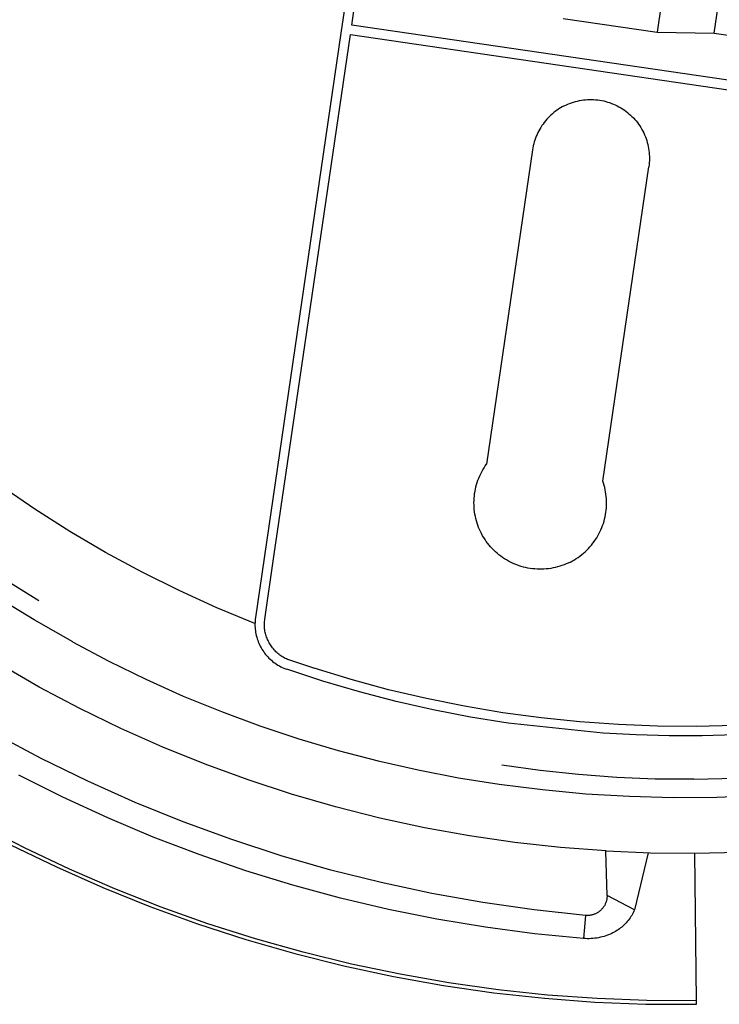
# Model space of a CAD drawing. Header units: millimetres. Extents: x -1239 to 1165, y -2569 to -664.
# Tile 11 of 44: x -706 to -669, y -1386 to -1334. Entities that reach past the tile are written whole.
import ezdxf

# ---------------------------------------------------------------- set-up
doc = ezdxf.new("R2010")
doc.units = ezdxf.units.MM
doc.layers.add('Make2D$Visible$Curvas', color=7, linetype='Continuous')

msp = doc.modelspace()

# ---------------------------------------------------------------- linework, layer by layer
at = {"layer": 'Make2D$Visible$Curvas', "color": 8, "lineweight": -3, "true_color": 0x7f7f7f}
for p, q in [((-688.875, -1334.751), (-688.535, -1332.424)), ((-689.156, -1333.218), (-689.442, -1335.172)), ((-672.544, -1333.652), (-672.757, -1335.111)), ((-669.735, -1335.174), (-669.526, -1333.749)), ((-662.159, -1338.658), (-688.875, -1334.751)), ((-677.705, -1334.387), (-672.757, -1335.111)), ((-689.442, -1335.172), (-693.956, -1366.038)), ((-692.98, -1362.815), (-688.947, -1335.245)), ((-688.947, -1335.245), (-661.737, -1339.225)), ((-672.757, -1335.111), (-669.735, -1335.174)), ((-669.735, -1335.174), (-661.819, -1336.332)), ((-677.666, -1339.012), (-677.759, -1339.062)), ((-677.666, -1339.012), (-677.569, -1338.965)), ((-677.569, -1338.965), (-677.471, -1338.921)), ((-677.471, -1338.921), (-677.371, -1338.881)), ((-677.371, -1338.881), (-677.27, -1338.844)), ((-677.27, -1338.844), (-677.168, -1338.811)), ((-677.168, -1338.811), (-677.064, -1338.781)), ((-677.064, -1338.781), (-676.96, -1338.755)), ((-676.96, -1338.755), (-676.855, -1338.732)), ((-676.855, -1338.732), (-676.749, -1338.713)), ((-676.749, -1338.713), (-676.642, -1338.698)), ((-676.642, -1338.698), (-676.535, -1338.687)), ((-676.535, -1338.687), (-676.428, -1338.679)), ((-676.428, -1338.679), (-676.32, -1338.675)), ((-676.32, -1338.675), (-676.213, -1338.675)), ((-676.213, -1338.675), (-676.105, -1338.678)), ((-676.105, -1338.678), (-675.998, -1338.685)), ((-675.998, -1338.685), (-675.891, -1338.696)), ((-675.891, -1338.696), (-675.784, -1338.711)), ((-675.784, -1338.711), (-675.678, -1338.729)), ((-675.678, -1338.729), (-675.573, -1338.751)), ((-675.573, -1338.751), (-675.468, -1338.777)), ((-675.468, -1338.777), (-675.364, -1338.806)), ((-675.364, -1338.806), (-675.262, -1338.839)), ((-675.262, -1338.839), (-675.161, -1338.875)), ((-675.161, -1338.875), (-675.061, -1338.915)), ((-675.061, -1338.915), (-674.962, -1338.958)), ((-674.962, -1338.958), (-674.865, -1339.005)), ((-674.865, -1339.005), (-674.77, -1339.055)), ((-678.358, -1339.493), (-678.434, -1339.566)), ((-678.279, -1339.423), (-678.358, -1339.493)), ((-678.197, -1339.355), (-678.279, -1339.423)), ((-678.114, -1339.291), (-678.197, -1339.355)), ((-678.028, -1339.229), (-678.114, -1339.291)), ((-677.94, -1339.17), (-678.028, -1339.229)), ((-677.851, -1339.114), (-677.94, -1339.17)), ((-677.759, -1339.062), (-677.851, -1339.114)), ((-674.77, -1339.055), (-674.676, -1339.108)), ((-674.676, -1339.108), (-674.585, -1339.165)), ((-674.585, -1339.165), (-674.495, -1339.225)), ((-674.495, -1339.225), (-674.408, -1339.287)), ((-674.408, -1339.287), (-674.323, -1339.353)), ((-674.323, -1339.353), (-674.24, -1339.422)), ((-674.24, -1339.422), (-674.159, -1339.493)), ((-674.159, -1339.493), (-674.081, -1339.567)), ((-678.837, -1340.054), (-678.894, -1340.143)), ((-678.777, -1339.967), (-678.837, -1340.054)), ((-678.714, -1339.882), (-678.777, -1339.967)), ((-678.648, -1339.8), (-678.714, -1339.882)), ((-678.58, -1339.719), (-678.648, -1339.8)), ((-678.508, -1339.641), (-678.58, -1339.719)), ((-678.434, -1339.566), (-678.508, -1339.641)), ((-674.081, -1339.567), (-674.006, -1339.644)), ((-674.006, -1339.644), (-673.934, -1339.724)), ((-673.934, -1339.724), (-673.864, -1339.806)), ((-673.864, -1339.806), (-673.797, -1339.89)), ((-673.797, -1339.89), (-673.733, -1339.977)), ((-673.733, -1339.977), (-673.672, -1340.065)), ((-673.672, -1340.065), (-673.614, -1340.156)), ((-679.092, -1340.516), (-679.133, -1340.613)), ((-679.047, -1340.42), (-679.092, -1340.516)), ((-678.999, -1340.326), (-679.047, -1340.42)), ((-678.949, -1340.234), (-678.999, -1340.326)), ((-678.894, -1340.143), (-678.949, -1340.234)), ((-673.614, -1340.156), (-673.56, -1340.249)), ((-673.56, -1340.249), (-673.508, -1340.344)), ((-673.508, -1340.344), (-673.46, -1340.44)), ((-673.46, -1340.44), (-673.416, -1340.538)), ((-673.416, -1340.538), (-673.375, -1340.637)), ((-679.288, -1341.118), (-679.309, -1341.221)), ((-679.264, -1341.015), (-679.288, -1341.118)), ((-679.236, -1340.913), (-679.264, -1341.015)), ((-679.205, -1340.812), (-679.236, -1340.913)), ((-679.171, -1340.712), (-679.205, -1340.812)), ((-679.133, -1340.613), (-679.171, -1340.712)), ((-673.375, -1340.637), (-673.337, -1340.738)), ((-673.337, -1340.738), (-673.303, -1340.84)), ((-673.303, -1340.84), (-673.272, -1340.943)), ((-673.272, -1340.943), (-673.245, -1341.047)), ((-673.245, -1341.047), (-673.222, -1341.152)), ((-679.326, -1341.326), (-681.754, -1357.924)), ((-679.309, -1341.221), (-679.326, -1341.326)), ((-673.222, -1341.152), (-673.202, -1341.258)), ((-673.202, -1341.258), (-673.186, -1341.365)), ((-673.186, -1341.365), (-673.173, -1341.472)), ((-673.173, -1341.472), (-673.165, -1341.579)), ((-673.165, -1341.579), (-673.16, -1341.686)), ((-673.177, -1342.116), (-673.191, -1342.223)), ((-673.167, -1342.009), (-673.177, -1342.116)), ((-673.161, -1341.902), (-673.167, -1342.009)), ((-673.159, -1341.794), (-673.161, -1341.902)), ((-673.16, -1341.686), (-673.159, -1341.794)), ((-675.619, -1358.821), (-673.191, -1342.223)), ((-682.011, -1358.336), (-681.952, -1358.229)), ((-681.952, -1358.229), (-681.889, -1358.125)), ((-681.889, -1358.125), (-681.823, -1358.024)), ((-681.823, -1358.024), (-681.754, -1357.924)), ((-682.248, -1358.893), (-682.209, -1358.778)), ((-682.209, -1358.778), (-682.165, -1358.665)), ((-682.165, -1358.665), (-682.117, -1358.554)), ((-682.117, -1358.554), (-682.066, -1358.444)), ((-682.066, -1358.444), (-682.011, -1358.336)), ((-682.367, -1359.364), (-682.343, -1359.244)), ((-682.343, -1359.244), (-682.316, -1359.126)), ((-682.316, -1359.126), (-682.284, -1359.009)), ((-682.284, -1359.009), (-682.248, -1358.893)), ((-675.581, -1358.935), (-675.619, -1358.821)), ((-675.547, -1359.05), (-675.581, -1358.935)), ((-675.518, -1359.166), (-675.547, -1359.05)), ((-675.492, -1359.283), (-675.518, -1359.166)), ((-675.47, -1359.401), (-675.492, -1359.283)), ((-682.419, -1359.846), (-682.412, -1359.725)), ((-682.412, -1359.725), (-682.401, -1359.604)), ((-682.401, -1359.604), (-682.386, -1359.483)), ((-682.386, -1359.483), (-682.367, -1359.364)), ((-675.452, -1359.519), (-675.47, -1359.401)), ((-675.438, -1359.638), (-675.452, -1359.519)), ((-675.429, -1359.757), (-675.438, -1359.638)), ((-675.423, -1359.877), (-675.429, -1359.757)), ((-682.421, -1359.967), (-682.419, -1359.846)), ((-682.42, -1360.088), (-682.421, -1359.967)), ((-682.414, -1360.21), (-682.42, -1360.088)), ((-682.404, -1360.331), (-682.414, -1360.21)), ((-682.39, -1360.451), (-682.404, -1360.331)), ((-675.456, -1360.474), (-675.442, -1360.355)), ((-675.442, -1360.355), (-675.431, -1360.236)), ((-675.431, -1360.236), (-675.424, -1360.116)), ((-675.424, -1360.116), (-675.421, -1359.997)), ((-675.421, -1359.997), (-675.423, -1359.877)), ((-682.371, -1360.571), (-682.39, -1360.451)), ((-682.349, -1360.69), (-682.371, -1360.571)), ((-682.322, -1360.809), (-682.349, -1360.69)), ((-682.291, -1360.926), (-682.322, -1360.809)), ((-675.556, -1360.942), (-675.525, -1360.827)), ((-675.525, -1360.827), (-675.498, -1360.71)), ((-675.498, -1360.71), (-675.475, -1360.592)), ((-675.475, -1360.592), (-675.456, -1360.474)), ((-682.256, -1361.042), (-682.291, -1360.926)), ((-682.218, -1361.157), (-682.256, -1361.042)), ((-682.175, -1361.271), (-682.218, -1361.157)), ((-682.128, -1361.383), (-682.175, -1361.271)), ((-682.078, -1361.493), (-682.128, -1361.383)), ((-675.769, -1361.501), (-675.719, -1361.392)), ((-675.719, -1361.392), (-675.672, -1361.282)), ((-675.672, -1361.282), (-675.63, -1361.17)), ((-675.63, -1361.17), (-675.591, -1361.057)), ((-675.591, -1361.057), (-675.556, -1360.942)), ((-682.023, -1361.602), (-682.078, -1361.493)), ((-681.965, -1361.708), (-682.023, -1361.602)), ((-681.903, -1361.813), (-681.965, -1361.708)), ((-681.838, -1361.915), (-681.903, -1361.813)), ((-681.769, -1362.015), (-681.838, -1361.915)), ((-676.074, -1362.016), (-676.006, -1361.917)), ((-676.006, -1361.917), (-675.941, -1361.816)), ((-675.941, -1361.816), (-675.88, -1361.713)), ((-675.88, -1361.713), (-675.823, -1361.608)), ((-675.823, -1361.608), (-675.769, -1361.501)), ((-681.697, -1362.113), (-681.769, -1362.015)), ((-681.622, -1362.208), (-681.697, -1362.113)), ((-681.543, -1362.3), (-681.622, -1362.208)), ((-681.461, -1362.389), (-681.543, -1362.3)), ((-681.376, -1362.476), (-681.461, -1362.389)), ((-676.462, -1362.471), (-676.378, -1362.385)), ((-676.378, -1362.385), (-676.297, -1362.297)), ((-676.297, -1362.297), (-676.22, -1362.206)), ((-676.22, -1362.206), (-676.145, -1362.112)), ((-676.145, -1362.112), (-676.074, -1362.016)), ((-693.462, -1366.11), (-692.98, -1362.815)), ((-681.288, -1362.559), (-681.376, -1362.476)), ((-681.197, -1362.64), (-681.288, -1362.559)), ((-681.103, -1362.717), (-681.197, -1362.64)), ((-681.007, -1362.791), (-681.103, -1362.717)), ((-680.908, -1362.862), (-681.007, -1362.791)), ((-680.807, -1362.929), (-680.908, -1362.862)), ((-680.704, -1362.993), (-680.807, -1362.929)), ((-677.123, -1362.983), (-677.021, -1362.92)), ((-677.021, -1362.92), (-676.922, -1362.853)), ((-676.922, -1362.853), (-676.825, -1362.783)), ((-676.825, -1362.783), (-676.73, -1362.71)), ((-676.73, -1362.71), (-676.638, -1362.633)), ((-676.638, -1362.633), (-676.549, -1362.553)), ((-676.549, -1362.553), (-676.462, -1362.471)), ((-680.598, -1363.053), (-680.704, -1362.993)), ((-680.491, -1363.109), (-680.598, -1363.053)), ((-680.382, -1363.161), (-680.491, -1363.109)), ((-680.27, -1363.21), (-680.382, -1363.161)), ((-680.158, -1363.255), (-680.27, -1363.21)), ((-680.043, -1363.296), (-680.158, -1363.255)), ((-679.928, -1363.333), (-680.043, -1363.296)), ((-679.811, -1363.366), (-679.928, -1363.333)), ((-679.693, -1363.394), (-679.811, -1363.366)), ((-679.574, -1363.419), (-679.693, -1363.394)), ((-679.455, -1363.44), (-679.574, -1363.419)), ((-679.334, -1363.456), (-679.455, -1363.44)), ((-679.214, -1363.468), (-679.334, -1363.456)), ((-679.093, -1363.476), (-679.214, -1363.468)), ((-678.971, -1363.48), (-679.093, -1363.476)), ((-678.85, -1363.48), (-678.971, -1363.48)), ((-678.729, -1363.475), (-678.85, -1363.48)), ((-678.608, -1363.466), (-678.729, -1363.475)), ((-678.487, -1363.453), (-678.608, -1363.466)), ((-678.367, -1363.436), (-678.487, -1363.453)), ((-678.247, -1363.415), (-678.367, -1363.436)), ((-678.129, -1363.39), (-678.247, -1363.415)), ((-678.011, -1363.36), (-678.129, -1363.39)), ((-677.894, -1363.326), (-678.011, -1363.36)), ((-677.779, -1363.289), (-677.894, -1363.326)), ((-677.665, -1363.247), (-677.779, -1363.289)), ((-677.552, -1363.202), (-677.665, -1363.247)), ((-677.442, -1363.152), (-677.552, -1363.202)), ((-677.332, -1363.099), (-677.442, -1363.152)), ((-677.332, -1363.099), (-677.227, -1363.043)), ((-677.227, -1363.043), (-677.123, -1362.983)), ((-693.956, -1366.038), (-693.967, -1366.124)), ((-693.981, -1366.296), (-693.983, -1366.383)), ((-693.983, -1366.383), (-693.982, -1366.469)), ((-693.982, -1366.469), (-693.978, -1366.556)), ((-693.975, -1366.21), (-693.981, -1366.296)), ((-693.978, -1366.556), (-693.971, -1366.642)), ((-693.967, -1366.124), (-693.975, -1366.21)), ((-693.485, -1366.432), (-693.484, -1366.368)), ((-693.483, -1366.497), (-693.485, -1366.432)), ((-693.484, -1366.368), (-693.482, -1366.303)), ((-693.479, -1366.561), (-693.483, -1366.497)), ((-693.482, -1366.303), (-693.477, -1366.239)), ((-693.472, -1366.625), (-693.479, -1366.561)), ((-693.477, -1366.239), (-693.471, -1366.174)), ((-693.471, -1366.174), (-693.462, -1366.11)), ((-693.971, -1366.642), (-693.961, -1366.728)), ((-693.961, -1366.728), (-693.948, -1366.813)), ((-693.948, -1366.813), (-693.933, -1366.898)), ((-693.933, -1366.898), (-693.914, -1366.983)), ((-693.914, -1366.983), (-693.892, -1367.066)), ((-693.892, -1367.066), (-693.868, -1367.149)), ((-693.464, -1366.689), (-693.472, -1366.625)), ((-693.454, -1366.753), (-693.464, -1366.689)), ((-693.441, -1366.817), (-693.454, -1366.753)), ((-693.426, -1366.879), (-693.441, -1366.817)), ((-693.41, -1366.942), (-693.426, -1366.879)), ((-693.391, -1367.004), (-693.41, -1366.942)), ((-693.37, -1367.065), (-693.391, -1367.004)), ((-693.347, -1367.125), (-693.37, -1367.065)), ((-693.868, -1367.149), (-693.84, -1367.231)), ((-693.84, -1367.231), (-693.81, -1367.312)), ((-693.81, -1367.312), (-693.777, -1367.392)), ((-693.777, -1367.392), (-693.742, -1367.471)), ((-693.742, -1367.471), (-693.703, -1367.548)), ((-693.703, -1367.548), (-693.662, -1367.625)), ((-693.662, -1367.625), (-693.619, -1367.699)), ((-693.322, -1367.185), (-693.347, -1367.125)), ((-693.295, -1367.243), (-693.322, -1367.185)), ((-693.266, -1367.301), (-693.295, -1367.243)), ((-693.235, -1367.361), (-693.266, -1367.301)), ((-693.202, -1367.419), (-693.235, -1367.361)), ((-693.168, -1367.476), (-693.202, -1367.419)), ((-693.131, -1367.532), (-693.168, -1367.476)), ((-693.092, -1367.587), (-693.131, -1367.532)), ((-693.052, -1367.64), (-693.092, -1367.587)), ((-693.01, -1367.692), (-693.052, -1367.64)), ((-693.619, -1367.699), (-693.572, -1367.772)), ((-693.572, -1367.772), (-693.524, -1367.844)), ((-693.524, -1367.844), (-693.473, -1367.913)), ((-693.473, -1367.913), (-693.419, -1367.981)), ((-693.419, -1367.981), (-693.363, -1368.047)), ((-693.363, -1368.047), (-693.305, -1368.111)), ((-693.305, -1368.111), (-693.245, -1368.173)), ((-692.966, -1367.743), (-693.01, -1367.692)), ((-692.92, -1367.792), (-692.966, -1367.743)), ((-692.873, -1367.839), (-692.92, -1367.792)), ((-692.824, -1367.885), (-692.873, -1367.839)), ((-692.773, -1367.929), (-692.824, -1367.885)), ((-692.721, -1367.972), (-692.773, -1367.929)), ((-692.668, -1368.012), (-692.721, -1367.972)), ((-692.614, -1368.051), (-692.668, -1368.012)), ((-692.558, -1368.088), (-692.614, -1368.051)), ((-692.5, -1368.123), (-692.558, -1368.088)), ((-692.442, -1368.156), (-692.5, -1368.123)), ((-692.383, -1368.187), (-692.442, -1368.156)), ((-693.245, -1368.173), (-693.182, -1368.233)), ((-693.182, -1368.233), (-693.118, -1368.291)), ((-693.118, -1368.291), (-693.052, -1368.346)), ((-693.052, -1368.346), (-692.983, -1368.399)), ((-692.983, -1368.399), (-692.913, -1368.45)), ((-692.913, -1368.45), (-692.842, -1368.498)), ((-692.842, -1368.498), (-692.768, -1368.544)), ((-692.768, -1368.544), (-692.693, -1368.587)), ((-692.693, -1368.587), (-692.617, -1368.628)), ((-692.617, -1368.628), (-692.539, -1368.666)), ((-692.539, -1368.666), (-692.46, -1368.701)), ((-692.322, -1368.216), (-692.383, -1368.187)), ((-692.261, -1368.243), (-692.322, -1368.216)), ((-692.199, -1368.268), (-692.261, -1368.243)), ((-692.136, -1368.29), (-692.199, -1368.268)), ((-690.869, -1368.713), (-692.136, -1368.29)), ((-692.46, -1368.701), (-692.38, -1368.733)), ((-692.38, -1368.733), (-692.299, -1368.763)), ((-690.392, -1369.388), (-692.299, -1368.763)), ((-688.905, -1369.311), (-690.866, -1368.714)), ((-688.467, -1369.954), (-690.392, -1369.388)), ((-686.926, -1369.844), (-688.905, -1369.311)), ((-686.525, -1370.459), (-688.467, -1369.954)), ((-684.931, -1370.314), (-686.926, -1369.844)), ((-684.568, -1370.903), (-686.525, -1370.459)), ((-682.922, -1370.719), (-684.931, -1370.314)), ((-680.901, -1371.06), (-682.922, -1370.719)), ((-682.599, -1371.286), (-684.568, -1370.903)), ((-678.87, -1371.335), (-680.901, -1371.06)), ((-680.618, -1371.607), (-682.599, -1371.286)), ((-675.602, -1372.141), (-680.62, -1371.607)), ((-676.832, -1371.545), (-678.87, -1371.335)), ((-674.787, -1371.689), (-676.832, -1371.545)), ((-672.739, -1371.768), (-674.787, -1371.689)), ((-670.69, -1371.78), (-672.739, -1371.768)), ((-668.641, -1371.727), (-670.69, -1371.78)), ((-673.858, -1372.233), (-675.602, -1372.141)), ((-672.112, -1372.278), (-673.858, -1372.233)), ((-670.366, -1372.276), (-672.112, -1372.278)), ((-668.62, -1372.226), (-670.366, -1372.276))]:
    msp.add_line(p, q, dxfattribs=at)
at = {"layer": 'Make2D$Visible$Curvas', "color": 250, "lineweight": -3, "true_color": 0x111111}
for p, q in [((-705.596, -1360.314), (-707.399, -1359.079)), ((-703.752, -1361.486), (-705.596, -1360.314)), ((-701.869, -1362.594), (-703.752, -1361.486)), ((-699.947, -1363.635), (-701.869, -1362.594)), ((-705.397, -1365.143), (-707.264, -1363.987)), ((-697.992, -1364.609), (-699.947, -1363.635)), ((-705.642, -1366.16), (-707.639, -1364.934)), ((-696.003, -1365.514), (-697.992, -1364.609)), ((-693.984, -1366.35), (-696.003, -1365.514)), ((-703.603, -1367.317), (-705.642, -1366.16)), ((-703.61, -1367.323), (-701.694, -1368.34)), ((-705.37, -1369.705), (-707.465, -1368.502)), ((-701.694, -1368.34), (-699.744, -1369.293)), ((-703.236, -1370.836), (-705.37, -1369.705)), ((-699.744, -1369.293), (-697.765, -1370.181)), ((-697.765, -1370.181), (-695.756, -1371.002)), ((-701.063, -1371.893), (-703.236, -1370.836)), ((-695.756, -1371.002), (-693.722, -1371.756)), ((-693.722, -1371.756), (-691.664, -1372.442)), ((-698.856, -1372.875), (-701.063, -1371.893)), ((-691.664, -1372.442), (-689.583, -1373.059)), ((-696.617, -1373.781), (-698.856, -1372.875)), ((-689.583, -1373.059), (-687.484, -1373.606)), ((-694.348, -1374.61), (-696.617, -1373.781)), ((-687.484, -1373.606), (-685.367, -1374.083)), ((-680.948, -1373.835), (-680.948, -1373.835)), ((-678.933, -1374.116), (-680.948, -1373.835)), ((-685.367, -1374.083), (-683.236, -1374.489)), ((-676.91, -1374.33), (-678.933, -1374.116)), ((-674.88, -1374.478), (-676.91, -1374.33)), ((-692.052, -1375.36), (-694.348, -1374.61)), ((-683.236, -1374.489), (-681.093, -1374.825)), ((-681.093, -1374.825), (-681.093, -1374.825)), ((-681.093, -1374.825), (-681.093, -1374.825)), ((-681.093, -1374.825), (-678.806, -1375.119)), ((-672.848, -1374.561), (-674.88, -1374.478)), ((-670.813, -1374.576), (-672.848, -1374.561)), ((-670.812, -1374.576), (-668.606, -1374.515)), ((-689.731, -1376.031), (-692.052, -1375.36)), ((-678.806, -1375.119), (-676.512, -1375.336)), ((-676.512, -1375.336), (-674.211, -1375.473)), ((-669.601, -1375.513), (-667.298, -1375.415)), ((-674.211, -1375.473), (-671.906, -1375.533)), ((-671.906, -1375.533), (-669.601, -1375.513)), ((-687.389, -1376.623), (-689.731, -1376.031)), ((-685.028, -1377.134), (-687.389, -1376.623)), ((-682.651, -1377.563), (-685.028, -1377.134)), ((-680.261, -1377.911), (-682.651, -1377.563)), ((-677.86, -1378.177), (-680.261, -1377.911)), ((-675.451, -1378.36), (-677.86, -1378.177)), ((-675.451, -1378.36), (-673.109, -1378.459)), ((-673.824, -1378.439), (-673.82, -1378.431)), ((-673.824, -1378.439), (-673.818, -1378.439)), ((-673.225, -1378.458), (-673.22, -1378.458)), ((-673.221, -1378.454), (-673.223, -1378.454)), ((-673.109, -1378.459), (-670.765, -1378.479)), ((-670.765, -1378.479), (-668.421, -1378.422))]:
    msp.add_line(p, q, dxfattribs=at)
at = {"layer": 'Make2D$Visible$Curvas', "color": 29, "lineweight": -3, "true_color": 0x4d342b}
for p, q in [((-703.611, -1367.323), (-703.606, -1367.321)), ((-705.264, -1373.481), (-707.678, -1372.196)), ((-702.806, -1374.682), (-705.264, -1373.481)), ((-704.12, -1375.522), (-706.446, -1374.353)), ((-700.309, -1375.797), (-702.806, -1374.682)), ((-701.756, -1376.613), (-704.12, -1375.522)), ((-697.774, -1376.824), (-700.309, -1375.797)), ((-706.15, -1378.191), (-708.48, -1376.988)), ((-699.357, -1377.624), (-701.756, -1376.613)), ((-695.205, -1377.762), (-697.774, -1376.824)), ((-706.881, -1378.032), (-704.469, -1379.203)), ((-696.926, -1378.554), (-699.357, -1377.624)), ((-692.604, -1378.611), (-695.205, -1377.762)), ((-703.78, -1379.316), (-706.15, -1378.191)), ((-694.464, -1379.403), (-696.926, -1378.554)), ((-675.397, -1380.704), (-675.455, -1378.363)), ((-673.225, -1378.457), (-673.944, -1381.471)), ((-670.675, -1386.274), (-670.768, -1378.479)), ((-689.976, -1379.368), (-692.604, -1378.611)), ((-704.469, -1379.203), (-702.018, -1380.291)), ((-701.374, -1380.36), (-703.78, -1379.316)), ((-691.976, -1380.168), (-694.464, -1379.403)), ((-687.323, -1380.034), (-689.976, -1379.368)), ((-684.649, -1380.607), (-687.323, -1380.034)), ((-702.018, -1380.291), (-699.532, -1381.294)), ((-698.934, -1381.322), (-701.374, -1380.36)), ((-689.464, -1380.85), (-691.976, -1380.168)), ((-681.956, -1381.087), (-684.649, -1380.607)), ((-686.93, -1381.448), (-689.464, -1380.85)), ((-679.248, -1381.473), (-681.956, -1381.087)), ((-675.488, -1381.155), (-675.504, -1381.188)), ((-675.474, -1381.123), (-675.488, -1381.155)), ((-675.461, -1381.089), (-675.474, -1381.123)), ((-675.449, -1381.056), (-675.461, -1381.089)), ((-675.439, -1381.021), (-675.449, -1381.056)), ((-675.429, -1380.987), (-675.439, -1381.021)), ((-675.421, -1380.952), (-675.429, -1380.987)), ((-675.414, -1380.917), (-675.421, -1380.952)), ((-675.408, -1380.882), (-675.414, -1380.917)), ((-675.404, -1380.847), (-675.408, -1380.882)), ((-675.4, -1380.811), (-675.404, -1380.847)), ((-675.398, -1380.775), (-675.4, -1380.811)), ((-675.397, -1380.74), (-675.398, -1380.775)), ((-673.944, -1381.471), (-675.397, -1380.704)), ((-675.397, -1380.704), (-675.397, -1380.74)), ((-699.532, -1381.294), (-697.012, -1382.21)), ((-696.463, -1382.202), (-698.934, -1381.322)), ((-684.378, -1381.961), (-686.93, -1381.448)), ((-676.529, -1381.765), (-679.248, -1381.473)), ((-676.006, -1381.676), (-676.039, -1381.69)), ((-675.974, -1381.66), (-676.006, -1381.676)), ((-675.942, -1381.644), (-675.974, -1381.66)), ((-675.911, -1381.626), (-675.942, -1381.644)), ((-675.881, -1381.608), (-675.911, -1381.626)), ((-675.851, -1381.588), (-675.881, -1381.608)), ((-675.822, -1381.567), (-675.851, -1381.588)), ((-675.793, -1381.546), (-675.822, -1381.567)), ((-675.766, -1381.523), (-675.793, -1381.546)), ((-675.739, -1381.5), (-675.766, -1381.523)), ((-675.713, -1381.475), (-675.739, -1381.5)), ((-675.687, -1381.45), (-675.713, -1381.475)), ((-675.663, -1381.424), (-675.687, -1381.45)), ((-675.64, -1381.397), (-675.663, -1381.424)), ((-675.617, -1381.369), (-675.64, -1381.397)), ((-675.596, -1381.341), (-675.617, -1381.369)), ((-675.575, -1381.311), (-675.596, -1381.341)), ((-675.556, -1381.281), (-675.575, -1381.311)), ((-675.537, -1381.251), (-675.556, -1381.281)), ((-675.52, -1381.22), (-675.537, -1381.251)), ((-675.504, -1381.188), (-675.52, -1381.22)), ((-674.012, -1381.619), (-674.05, -1381.691)), ((-673.977, -1381.545), (-674.012, -1381.619)), ((-673.944, -1381.471), (-673.977, -1381.545)), ((-693.963, -1382.998), (-696.463, -1382.202)), ((-681.81, -1382.388), (-684.378, -1381.961)), ((-676.529, -1381.765), (-676.638, -1382.983)), ((-676.493, -1381.767), (-676.529, -1381.765)), ((-676.458, -1381.768), (-676.493, -1381.767)), ((-676.422, -1381.769), (-676.458, -1381.768)), ((-676.386, -1381.767), (-676.422, -1381.769)), ((-676.35, -1381.765), (-676.386, -1381.767)), ((-676.315, -1381.762), (-676.35, -1381.765)), ((-676.279, -1381.757), (-676.315, -1381.762)), ((-676.244, -1381.751), (-676.279, -1381.757)), ((-676.209, -1381.744), (-676.244, -1381.751)), ((-676.175, -1381.735), (-676.209, -1381.744)), ((-676.14, -1381.726), (-676.175, -1381.735)), ((-676.106, -1381.715), (-676.14, -1381.726)), ((-676.072, -1381.703), (-676.106, -1381.715)), ((-676.039, -1381.69), (-676.072, -1381.703)), ((-674.381, -1382.152), (-674.437, -1382.211)), ((-674.327, -1382.091), (-674.381, -1382.152)), ((-674.276, -1382.029), (-674.327, -1382.091)), ((-674.226, -1381.964), (-674.276, -1382.029)), ((-674.179, -1381.898), (-674.226, -1381.964)), ((-674.133, -1381.83), (-674.179, -1381.898)), ((-674.091, -1381.761), (-674.133, -1381.83)), ((-674.05, -1381.691), (-674.091, -1381.761)), ((-697.012, -1382.21), (-694.463, -1383.04)), ((-679.229, -1382.728), (-681.81, -1382.388)), ((-675.093, -1382.686), (-675.183, -1382.729)), ((-675.02, -1382.649), (-675.093, -1382.686)), ((-674.949, -1382.61), (-675.02, -1382.649)), ((-674.88, -1382.568), (-674.949, -1382.61)), ((-674.811, -1382.523), (-674.88, -1382.568)), ((-674.745, -1382.477), (-674.811, -1382.523)), ((-674.68, -1382.428), (-674.745, -1382.477)), ((-674.616, -1382.377), (-674.68, -1382.428)), ((-674.555, -1382.324), (-674.616, -1382.377)), ((-674.495, -1382.269), (-674.555, -1382.324)), ((-674.437, -1382.211), (-674.495, -1382.269)), ((-694.463, -1383.04), (-691.886, -1383.781)), ((-691.439, -1383.709), (-693.963, -1382.998)), ((-676.638, -1382.983), (-679.229, -1382.728)), ((-676.539, -1382.989), (-676.638, -1382.983)), ((-676.439, -1382.993), (-676.539, -1382.989)), ((-676.34, -1382.993), (-676.439, -1382.993)), ((-676.24, -1382.989), (-676.34, -1382.993)), ((-676.141, -1382.982), (-676.24, -1382.989)), ((-676.042, -1382.972), (-676.141, -1382.982)), ((-675.943, -1382.958), (-676.042, -1382.972)), ((-675.845, -1382.941), (-675.943, -1382.958)), ((-675.747, -1382.921), (-675.845, -1382.941)), ((-675.651, -1382.897), (-675.747, -1382.921)), ((-675.555, -1382.87), (-675.651, -1382.897)), ((-675.46, -1382.84), (-675.555, -1382.87)), ((-675.366, -1382.806), (-675.46, -1382.84)), ((-675.274, -1382.769), (-675.366, -1382.806)), ((-675.183, -1382.729), (-675.274, -1382.769)), ((-688.891, -1384.335), (-691.439, -1383.709)), ((-691.886, -1383.781), (-689.286, -1384.434)), ((-689.286, -1384.434), (-686.665, -1384.997)), ((-686.324, -1384.874), (-688.891, -1384.335)), ((-686.665, -1384.997), (-684.025, -1385.469)), ((-683.741, -1385.327), (-686.324, -1384.874)), ((-684.025, -1385.469), (-681.372, -1385.85)), ((-681.143, -1385.692), (-683.741, -1385.327)), ((-678.535, -1385.97), (-681.143, -1385.692)), ((-681.372, -1385.85), (-678.706, -1386.14)), ((-678.706, -1386.14), (-676.033, -1386.338)), ((-675.919, -1386.159), (-678.535, -1385.97)), ((-676.033, -1386.338), (-673.354, -1386.445)), ((-673.298, -1386.261), (-675.919, -1386.159)), ((-670.675, -1386.274), (-673.298, -1386.261)), ((-670.673, -1386.459), (-670.675, -1386.274)), ((-673.354, -1386.445), (-670.673, -1386.459))]:
    msp.add_line(p, q, dxfattribs=at)

doc.saveas('drawing.dxf')
